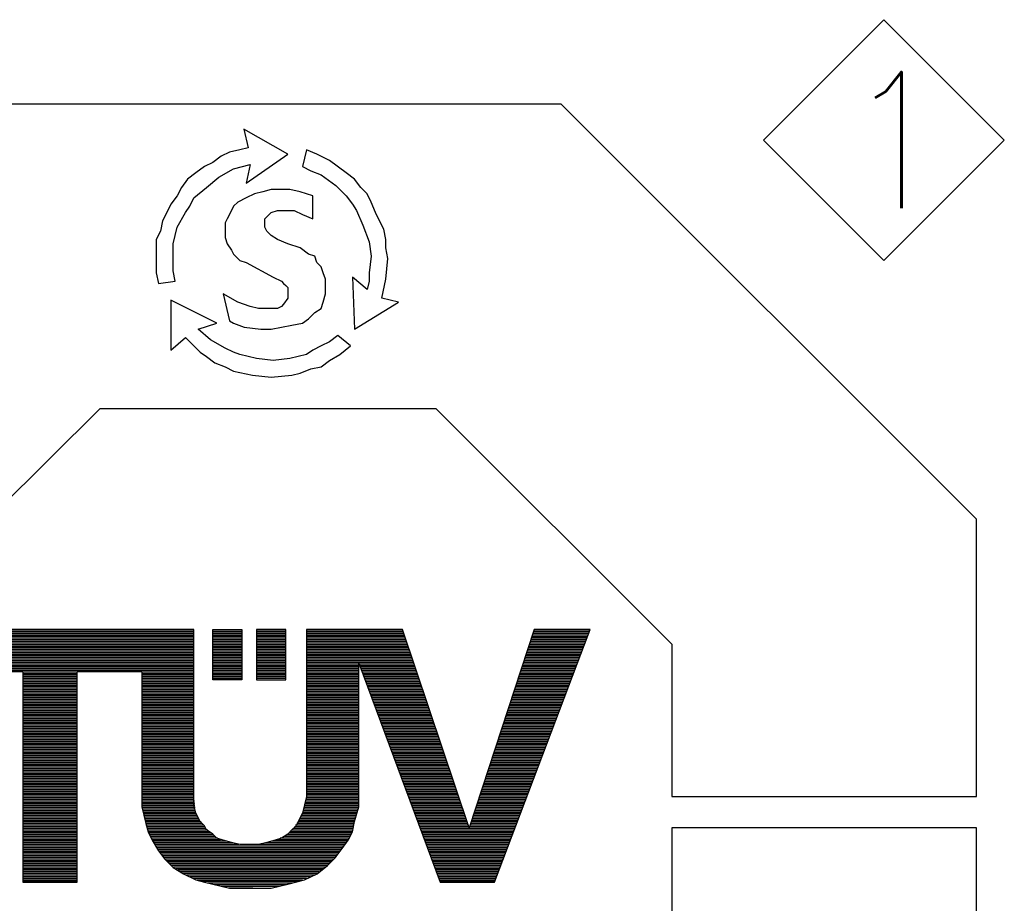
# Model space of a CAD drawing. Header units: millimetres. Extents: x 0 to 1735, y 0 to 1188.
# Tile 91 of 139: x 329 to 399, y 1044 to 1106. Entities that reach past the tile are written whole.
import ezdxf

# ---------------------------------------------------------------- set-up
doc = ezdxf.new("R2010")
doc.units = ezdxf.units.MM
doc.header["$LTSCALE"] = 0.727559
doc.layers.add('NoLayerName_001', color=7, linetype='Continuous')
doc.styles.get("Standard").update_dxf_attribs({"font": 'txt', "bigfont": 'extfont2'})

# ---------------------------------------------------------------- blocks, each defined once
blk = doc.blocks.new('ASM_0001')
at = {"color": 7, "linetype": 'Continuous', "lineweight": 13}
for p, q in [((-0.5, 0.5), (0, 1)), ((0.5, 0.5), (0, 1)), ((0, 0), (-0.5, 0.5)), ((0, 0), (0.5, 0.5))]:
    blk.add_line(p, q, dxfattribs=at)
at = {"color": 7, "linetype": 'Continuous', "lineweight": 13, "width": 0.9}
blk.add_text('1', height=0.5657, dxfattribs=at).set_placement((-0.1673, 0.2172))
blk = doc.blocks.new('*X91')
at = {"color": 7, "linetype": 'Continuous', "lineweight": 25}
for p, q in [((0, 0.852), (0.515, 0.852)), ((0, 0.824), (0.515, 0.824)), ((0, 0.795), (0.515, 0.795)), ((0, 0.767), (0.515, 0.767)), ((0, 0.739), (0.515, 0.739)), ((0, 0.71), (0.515, 0.71)), ((0, 0.682), (0.515, 0.682)), ((0, 0.653), (0.515, 0.653)), ((0, 0.625), (0.515, 0.625)), ((0, 0.597), (0.515, 0.597)), ((0, 0.568), (0.515, 0.568)), ((0, 0.54), (0.515, 0.54)), ((0, 0.511), (0.515, 0.511)), ((0, 0.483), (0.515, 0.483)), ((0, 0.455), (0.515, 0.455)), ((0, 0.426), (0.515, 0.426)), ((0, 0.398), (0.515, 0.398)), ((0, 0.369), (0.515, 0.369)), ((0, 0.341), (0.515, 0.341)), ((0, 0.313), (0.515, 0.313)), ((0, 0.284), (0.515, 0.284)), ((0, 0.256), (0.515, 0.256)), ((0, 0.227), (0.515, 0.227)), ((0, 0.199), (0.515, 0.199)), ((0, 0.17), (0.515, 0.17)), ((0, 0.142), (0.515, 0.142)), ((0, 0.114), (0.515, 0.114)), ((0, 0.085), (0.515, 0.085)), ((0, 0.057), (0.515, 0.057)), ((0, 0.028), (0.515, 0.028)), ((0, 0), (0.515, 0))]:
    blk.add_line(p, q, dxfattribs=at)
blk = doc.blocks.new('*X92')
at = {"color": 7, "linetype": 'Continuous', "lineweight": 25}
for p, q in [((0, 0.852), (0.515, 0.852)), ((0, 0.824), (0.515, 0.824)), ((0, 0.795), (0.515, 0.795)), ((0, 0.767), (0.515, 0.767)), ((0, 0.739), (0.515, 0.739)), ((0, 0.71), (0.515, 0.71)), ((0, 0.682), (0.515, 0.682)), ((0, 0.653), (0.515, 0.653)), ((0, 0.625), (0.515, 0.625)), ((0, 0.597), (0.515, 0.597)), ((0, 0.568), (0.515, 0.568)), ((0, 0.54), (0.515, 0.54)), ((0, 0.511), (0.515, 0.511)), ((0, 0.483), (0.515, 0.483)), ((0, 0.455), (0.515, 0.455)), ((0, 0.426), (0.515, 0.426)), ((0, 0.398), (0.515, 0.398)), ((0, 0.369), (0.515, 0.369)), ((0, 0.341), (0.515, 0.341)), ((0, 0.313), (0.515, 0.313)), ((0, 0.284), (0.515, 0.284)), ((0, 0.256), (0.515, 0.256)), ((0, 0.227), (0.515, 0.227)), ((0, 0.199), (0.515, 0.199)), ((0, 0.17), (0.515, 0.17)), ((0, 0.142), (0.515, 0.142)), ((0, 0.114), (0.515, 0.114)), ((0, 0.085), (0.515, 0.085)), ((0, 0.057), (0.515, 0.057)), ((0, 0.028), (0.515, 0.028)), ((0, 0), (0.515, 0))]:
    blk.add_line(p, q, dxfattribs=at)
blk = doc.blocks.new('*X93')
at = {"color": 7, "linetype": 'Continuous', "lineweight": 25}
for p, q in [((0, 0.114), (4.301, 0.114)), ((0, 0.085), (4.301, 0.085)), ((0, 0.057), (4.301, 0.057)), ((0, 0.028), (4.301, 0.028)), ((6.287, 0.114), (7.979, 0.114)), ((6.287, 0.085), (7.989, 0.085)), ((6.287, 0.057), (7.999, 0.057)), ((6.287, 0.028), (8.008, 0.028)), ((10.265, 0.028), (11.253, 0.028)), ((10.274, 0.057), (11.264, 0.057)), ((10.283, 0.085), (11.274, 0.085)), ((10.293, 0.114), (11.285, 0.114)), ((10.256, 0), (11.242, 0))]:
    blk.add_line(p, q, dxfattribs=at)
blk = doc.blocks.new('*X94')
at = {"color": 7, "linetype": 'Continuous', "lineweight": 25}
for p, q in [((0, 1.165), (4.301, 1.165)), ((0, 1.136), (4.301, 1.136)), ((0, 1.108), (4.301, 1.108)), ((0, 1.08), (4.301, 1.08)), ((0, 1.051), (4.301, 1.051)), ((6.287, 1.165), (8.018, 1.165)), ((6.287, 1.136), (8.027, 1.136)), ((6.287, 1.108), (8.037, 1.108)), ((6.287, 1.08), (8.046, 1.08)), ((6.287, 1.051), (8.056, 1.051)), ((10.219, 1.051), (11.199, 1.051)), ((10.228, 1.08), (11.21, 1.08)), ((10.237, 1.108), (11.22, 1.108)), ((10.246, 1.136), (11.231, 1.136)), ((0, 1.023), (4.301, 1.023)), ((0, 0.994), (4.301, 0.994)), ((0, 0.966), (4.301, 0.966)), ((0, 0.937), (4.301, 0.937)), ((0, 0.909), (4.301, 0.909)), ((0, 0.881), (4.301, 0.881)), ((6.287, 1.023), (8.066, 1.023)), ((6.287, 0.994), (8.075, 0.994)), ((6.287, 0.966), (8.085, 0.966)), ((6.287, 0.937), (8.094, 0.937)), ((6.287, 0.909), (8.104, 0.909)), ((6.287, 0.881), (8.113, 0.881)), ((10.163, 0.881), (11.134, 0.881)), ((10.172, 0.909), (11.145, 0.909)), ((10.181, 0.937), (11.156, 0.937)), ((10.191, 0.966), (11.166, 0.966)), ((10.2, 0.994), (11.177, 0.994)), ((10.209, 1.023), (11.188, 1.023)), ((0, 0.852), (4.301, 0.852)), ((0, 0.824), (4.301, 0.824)), ((0, 0.795), (4.301, 0.795)), ((0, 0.767), (4.301, 0.767)), ((0, 0.739), (4.301, 0.739)), ((0, 0.71), (4.301, 0.71)), ((6.287, 0.852), (8.123, 0.852)), ((6.287, 0.824), (8.132, 0.824)), ((6.287, 0.795), (8.142, 0.795)), ((6.287, 0.767), (8.152, 0.767)), ((6.287, 0.739), (8.161, 0.739)), ((6.287, 0.71), (8.171, 0.71)), ((10.107, 0.71), (11.069, 0.71)), ((10.117, 0.739), (11.08, 0.739)), ((10.126, 0.767), (11.091, 0.767)), ((10.135, 0.795), (11.102, 0.795)), ((10.144, 0.824), (11.112, 0.824)), ((10.154, 0.852), (11.123, 0.852)), ((0, 0.682), (4.301, 0.682)), ((0, 0.653), (4.301, 0.653)), ((0, 0.625), (4.301, 0.625)), ((0, 0.597), (4.301, 0.597)), ((0, 0.568), (4.301, 0.568)), ((1.287, 0.54), (2.243, 0.54)), ((3.382, 0.54), (4.301, 0.54)), ((6.287, 0.682), (7.206, 0.682)), ((6.287, 0.653), (7.206, 0.653)), ((6.287, 0.625), (7.206, 0.625)), ((6.287, 0.597), (7.206, 0.597)), ((6.287, 0.568), (7.206, 0.568)), ((6.287, 0.54), (7.206, 0.54)), ((7.211, 0.682), (8.18, 0.682)), ((7.221, 0.653), (8.19, 0.653)), ((7.232, 0.625), (8.199, 0.625)), ((7.242, 0.597), (8.209, 0.597)), ((7.253, 0.568), (8.219, 0.568)), ((7.263, 0.54), (8.228, 0.54)), ((10.052, 0.54), (11.004, 0.54)), ((10.061, 0.568), (11.015, 0.568)), ((10.07, 0.597), (11.026, 0.597)), ((10.079, 0.625), (11.037, 0.625)), ((10.089, 0.653), (11.048, 0.653)), ((10.098, 0.682), (11.058, 0.682)), ((1.287, 0.511), (2.243, 0.511)), ((1.287, 0.483), (2.243, 0.483)), ((1.287, 0.455), (2.243, 0.455)), ((1.287, 0.426), (2.243, 0.426)), ((1.287, 0.398), (2.243, 0.398)), ((1.287, 0.369), (2.243, 0.369)), ((3.382, 0.511), (4.301, 0.511)), ((3.382, 0.483), (4.301, 0.483)), ((3.382, 0.455), (4.301, 0.455)), ((3.382, 0.426), (4.301, 0.426)), ((3.382, 0.398), (4.301, 0.398)), ((3.382, 0.369), (4.301, 0.369)), ((6.287, 0.511), (7.206, 0.511)), ((6.287, 0.483), (7.206, 0.483)), ((6.287, 0.455), (7.206, 0.455)), ((6.287, 0.426), (7.206, 0.426)), ((6.287, 0.398), (7.206, 0.398)), ((6.287, 0.369), (7.206, 0.369)), ((7.274, 0.511), (8.238, 0.511)), ((7.284, 0.483), (8.247, 0.483)), ((7.295, 0.455), (8.257, 0.455)), ((7.306, 0.426), (8.266, 0.426)), ((7.316, 0.398), (8.276, 0.398)), ((7.327, 0.369), (8.286, 0.369)), ((9.996, 0.369), (10.94, 0.369)), ((10.005, 0.398), (10.95, 0.398)), ((10.015, 0.426), (10.961, 0.426)), ((10.024, 0.455), (10.972, 0.455)), ((10.033, 0.483), (10.983, 0.483)), ((10.042, 0.511), (10.994, 0.511)), ((1.287, 0.341), (2.243, 0.341)), ((1.287, 0.312), (2.243, 0.312)), ((1.287, 0.284), (2.243, 0.284)), ((1.287, 0.256), (2.243, 0.256)), ((1.287, 0.227), (2.243, 0.227)), ((1.287, 0.199), (2.243, 0.199)), ((3.382, 0.341), (4.301, 0.341)), ((3.382, 0.312), (4.301, 0.312)), ((3.382, 0.284), (4.301, 0.284)), ((3.382, 0.256), (4.301, 0.256)), ((3.382, 0.227), (4.301, 0.227)), ((3.382, 0.199), (4.301, 0.199)), ((6.287, 0.341), (7.206, 0.341)), ((6.287, 0.312), (7.206, 0.312)), ((6.287, 0.284), (7.206, 0.284)), ((6.287, 0.256), (7.206, 0.256)), ((6.287, 0.227), (7.206, 0.227)), ((6.287, 0.199), (7.206, 0.199)), ((7.337, 0.341), (8.295, 0.341)), ((7.348, 0.312), (8.305, 0.312)), ((7.358, 0.284), (8.314, 0.284)), ((7.369, 0.256), (8.324, 0.256)), ((7.379, 0.227), (8.333, 0.227)), ((7.39, 0.199), (8.343, 0.199)), ((9.94, 0.199), (10.875, 0.199)), ((9.95, 0.227), (10.886, 0.227)), ((9.959, 0.256), (10.896, 0.256)), ((9.968, 0.284), (10.907, 0.284)), ((9.978, 0.312), (10.918, 0.312)), ((9.987, 0.341), (10.929, 0.341)), ((1.287, 0.17), (2.243, 0.17)), ((1.287, 0.142), (2.243, 0.142)), ((1.287, 0.114), (2.243, 0.114)), ((1.287, 0.085), (2.243, 0.085)), ((1.287, 0.057), (2.243, 0.057)), ((1.287, 0.028), (2.243, 0.028)), ((3.382, 0.17), (4.301, 0.17)), ((3.382, 0.142), (4.301, 0.142)), ((3.382, 0.114), (4.301, 0.114)), ((3.382, 0.085), (4.301, 0.085)), ((3.382, 0.057), (4.301, 0.057)), ((3.382, 0.028), (4.301, 0.028)), ((6.287, 0.17), (7.206, 0.17)), ((6.287, 0.142), (7.206, 0.142)), ((6.287, 0.114), (7.206, 0.114)), ((6.287, 0.085), (7.206, 0.085)), ((6.287, 0.057), (7.206, 0.057)), ((6.287, 0.028), (7.206, 0.028)), ((7.401, 0.17), (8.353, 0.17)), ((7.411, 0.142), (8.362, 0.142)), ((7.422, 0.114), (8.372, 0.114)), ((7.432, 0.085), (8.381, 0.085)), ((7.443, 0.057), (8.391, 0.057)), ((7.453, 0.028), (8.4, 0.028)), ((9.885, 0.028), (10.81, 0.028)), ((9.894, 0.057), (10.821, 0.057)), ((9.903, 0.085), (10.832, 0.085)), ((9.913, 0.114), (10.842, 0.114)), ((9.922, 0.142), (10.853, 0.142)), ((9.931, 0.17), (10.864, 0.17)), ((6.287, 0), (7.206, 0)), ((7.464, 0), (8.41, 0)), ((9.876, 0), (10.799, 0))]:
    blk.add_line(p, q, dxfattribs=at)
blk = doc.blocks.new('*X95')
at = {"color": 7, "linetype": 'Continuous', "lineweight": 25}
for p, q in [((0, 0.966), (0.956, 0.966)), ((0, 0.937), (0.956, 0.937)), ((0, 0.909), (0.956, 0.909)), ((0, 0.881), (0.956, 0.881)), ((2.096, 0.966), (3.015, 0.966)), ((2.096, 0.937), (3.015, 0.937)), ((2.096, 0.909), (3.015, 0.909)), ((2.096, 0.881), (3.015, 0.881)), ((5, 0.937), (5.919, 0.937)), ((5, 0.909), (5.919, 0.909)), ((5, 0.881), (5.919, 0.881)), ((6.188, 0.937), (7.133, 0.937)), ((6.198, 0.909), (7.142, 0.909)), ((6.209, 0.881), (7.152, 0.881)), ((8.561, 0.881), (9.48, 0.881)), ((8.57, 0.909), (9.491, 0.909)), ((8.58, 0.937), (9.502, 0.937)), ((0, 0.852), (0.956, 0.852)), ((0, 0.824), (0.956, 0.824)), ((0, 0.795), (0.956, 0.795)), ((0, 0.767), (0.956, 0.767)), ((0, 0.739), (0.956, 0.739)), ((0, 0.71), (0.956, 0.71)), ((2.096, 0.852), (3.015, 0.852)), ((2.096, 0.824), (3.015, 0.824)), ((2.096, 0.795), (3.015, 0.795)), ((2.096, 0.767), (3.015, 0.767)), ((2.096, 0.739), (3.015, 0.739)), ((2.096, 0.71), (3.015, 0.71)), ((5, 0.852), (5.919, 0.852)), ((5, 0.824), (5.919, 0.824)), ((5, 0.795), (5.919, 0.795)), ((5, 0.767), (5.919, 0.767)), ((5, 0.739), (5.919, 0.739)), ((5, 0.71), (5.919, 0.71)), ((6.219, 0.852), (7.162, 0.852)), ((6.23, 0.824), (7.171, 0.824)), ((6.24, 0.795), (7.181, 0.795)), ((6.251, 0.767), (7.19, 0.767)), ((6.261, 0.739), (7.2, 0.739)), ((6.272, 0.71), (7.209, 0.71)), ((8.505, 0.71), (9.415, 0.71)), ((8.515, 0.739), (9.426, 0.739)), ((8.524, 0.767), (9.437, 0.767)), ((8.533, 0.795), (9.448, 0.795)), ((8.542, 0.824), (9.458, 0.824)), ((8.552, 0.852), (9.469, 0.852)), ((0, 0.682), (0.956, 0.682)), ((0, 0.653), (0.956, 0.653)), ((0, 0.625), (0.956, 0.625)), ((0, 0.597), (0.956, 0.597)), ((0, 0.568), (0.956, 0.568)), ((0, 0.54), (0.956, 0.54)), ((2.096, 0.682), (3.015, 0.682)), ((2.096, 0.653), (3.015, 0.653)), ((2.096, 0.625), (3.015, 0.625)), ((2.096, 0.597), (3.015, 0.597)), ((2.096, 0.568), (3.015, 0.568)), ((2.096, 0.54), (3.015, 0.54)), ((5, 0.682), (5.919, 0.682)), ((5, 0.653), (5.919, 0.653)), ((5, 0.625), (5.919, 0.625)), ((5, 0.597), (5.919, 0.597)), ((5, 0.568), (5.919, 0.568)), ((5, 0.54), (5.919, 0.54)), ((6.283, 0.682), (7.219, 0.682)), ((6.293, 0.653), (7.229, 0.653)), ((6.304, 0.625), (7.238, 0.625)), ((6.314, 0.597), (7.248, 0.597)), ((6.325, 0.568), (7.257, 0.568)), ((6.335, 0.54), (7.267, 0.54)), ((8.45, 0.54), (9.35, 0.54)), ((8.459, 0.568), (9.361, 0.568)), ((8.468, 0.597), (9.372, 0.597)), ((8.478, 0.625), (9.383, 0.625)), ((8.487, 0.653), (9.394, 0.653)), ((8.496, 0.682), (9.404, 0.682)), ((0, 0.511), (0.956, 0.511)), ((0, 0.483), (0.956, 0.483)), ((0, 0.455), (0.956, 0.455)), ((0, 0.426), (0.956, 0.426)), ((0, 0.398), (0.956, 0.398)), ((0, 0.369), (0.956, 0.369)), ((2.096, 0.511), (3.015, 0.511)), ((2.096, 0.483), (3.015, 0.483)), ((2.096, 0.455), (3.015, 0.455)), ((2.096, 0.426), (3.015, 0.426)), ((2.096, 0.398), (3.015, 0.398)), ((2.096, 0.369), (3.015, 0.369)), ((5, 0.511), (5.919, 0.511)), ((5, 0.483), (5.919, 0.483)), ((5, 0.455), (5.919, 0.455)), ((5, 0.426), (5.919, 0.426)), ((5, 0.398), (5.919, 0.398)), ((5, 0.369), (5.919, 0.369)), ((6.346, 0.511), (7.276, 0.511)), ((6.356, 0.483), (7.286, 0.483)), ((6.367, 0.455), (7.295, 0.455)), ((6.378, 0.426), (7.305, 0.426)), ((6.388, 0.398), (7.315, 0.398)), ((6.399, 0.369), (7.324, 0.369)), ((8.394, 0.369), (9.286, 0.369)), ((8.403, 0.398), (9.296, 0.398)), ((8.413, 0.426), (9.307, 0.426)), ((8.422, 0.455), (9.318, 0.455)), ((8.431, 0.483), (9.329, 0.483)), ((8.44, 0.511), (9.34, 0.511)), ((0, 0.341), (0.956, 0.341)), ((0, 0.312), (0.956, 0.312)), ((0, 0.284), (0.956, 0.284)), ((0, 0.256), (0.956, 0.256)), ((0, 0.227), (0.956, 0.227)), ((0, 0.199), (0.956, 0.199)), ((2.096, 0.341), (3.015, 0.341)), ((2.096, 0.312), (3.015, 0.312)), ((2.096, 0.284), (3.015, 0.284)), ((2.096, 0.256), (3.015, 0.256)), ((2.096, 0.227), (3.015, 0.227)), ((2.096, 0.199), (3.015, 0.199)), ((5, 0.341), (5.919, 0.341)), ((5, 0.312), (5.919, 0.312)), ((5, 0.284), (5.919, 0.284)), ((5, 0.256), (5.919, 0.256)), ((5, 0.227), (5.919, 0.227)), ((5, 0.199), (5.919, 0.199)), ((6.409, 0.341), (7.334, 0.341)), ((6.42, 0.312), (7.343, 0.312)), ((6.43, 0.284), (7.353, 0.284)), ((6.441, 0.256), (7.362, 0.256)), ((6.451, 0.227), (7.372, 0.227)), ((6.462, 0.199), (7.382, 0.199)), ((8.338, 0.199), (9.221, 0.199)), ((8.348, 0.227), (9.232, 0.227)), ((8.357, 0.256), (9.242, 0.256)), ((8.366, 0.284), (9.253, 0.284)), ((8.376, 0.312), (9.264, 0.312)), ((8.385, 0.341), (9.275, 0.341)), ((0, 0.17), (0.956, 0.17)), ((0, 0.142), (0.956, 0.142)), ((0, 0.114), (0.956, 0.114)), ((0, 0.085), (0.956, 0.085)), ((0, 0.057), (0.956, 0.057)), ((0, 0.028), (0.956, 0.028)), ((2.096, 0.17), (3.015, 0.17)), ((2.096, 0.142), (3.015, 0.142)), ((2.096, 0.114), (3.015, 0.114)), ((2.096, 0.085), (3.015, 0.085)), ((2.096, 0.057), (3.015, 0.057)), ((2.096, 0.028), (3.015, 0.028)), ((5, 0.17), (5.919, 0.17)), ((5, 0.142), (5.919, 0.142)), ((5, 0.114), (5.919, 0.114)), ((5, 0.085), (5.919, 0.085)), ((5, 0.057), (5.919, 0.057)), ((5, 0.028), (5.919, 0.028)), ((6.473, 0.17), (7.391, 0.17)), ((6.483, 0.142), (7.401, 0.142)), ((6.494, 0.114), (7.41, 0.114)), ((6.504, 0.085), (7.42, 0.085)), ((6.515, 0.057), (7.429, 0.057)), ((6.525, 0.028), (7.439, 0.028)), ((8.283, 0.028), (9.156, 0.028)), ((8.292, 0.057), (9.167, 0.057)), ((8.301, 0.085), (9.178, 0.085)), ((8.311, 0.114), (9.188, 0.114)), ((8.32, 0.142), (9.199, 0.142)), ((8.329, 0.17), (9.21, 0.17)), ((8.274, 0), (9.145, 0))]:
    blk.add_line(p, q, dxfattribs=at)
blk = doc.blocks.new('*X96')
at = {"color": 7, "linetype": 'Continuous', "lineweight": 25}
for p, q in [((0, 0.937), (0.956, 0.937)), ((0, 0.909), (0.956, 0.909)), ((0, 0.881), (0.956, 0.881)), ((2.096, 0.937), (3.015, 0.937)), ((2.096, 0.909), (3.015, 0.909)), ((2.096, 0.881), (3.015, 0.881)), ((5, 0.937), (5.919, 0.937)), ((5, 0.909), (5.919, 0.909)), ((5, 0.881), (5.919, 0.881)), ((6.536, 0.937), (7.449, 0.937)), ((6.546, 0.909), (7.458, 0.909)), ((6.557, 0.881), (7.468, 0.881)), ((8.255, 0.881), (9.124, 0.881)), ((8.264, 0.909), (9.134, 0.909)), ((0, 0.852), (0.956, 0.852)), ((0, 0.824), (0.956, 0.824)), ((0, 0.795), (0.956, 0.795)), ((0, 0.767), (0.956, 0.767)), ((0, 0.739), (0.956, 0.739)), ((0, 0.71), (0.956, 0.71)), ((2.096, 0.852), (3.015, 0.852)), ((2.096, 0.824), (3.015, 0.824)), ((2.096, 0.795), (3.015, 0.795)), ((2.096, 0.767), (3.015, 0.767)), ((2.096, 0.739), (3.015, 0.739)), ((2.096, 0.71), (3.015, 0.71)), ((5, 0.852), (5.919, 0.852)), ((5, 0.824), (5.919, 0.824)), ((5, 0.795), (5.919, 0.795)), ((5, 0.767), (5.919, 0.767)), ((5, 0.739), (5.919, 0.739)), ((5, 0.71), (5.919, 0.71)), ((6.567, 0.852), (7.477, 0.852)), ((6.578, 0.824), (7.487, 0.824)), ((6.589, 0.795), (7.496, 0.795)), ((6.599, 0.767), (7.506, 0.767)), ((6.61, 0.739), (7.516, 0.739)), ((6.62, 0.71), (7.525, 0.71)), ((8.199, 0.71), (9.059, 0.71)), ((8.209, 0.739), (9.07, 0.739)), ((8.218, 0.767), (9.08, 0.767)), ((8.227, 0.795), (9.091, 0.795)), ((8.237, 0.824), (9.102, 0.824)), ((8.246, 0.852), (9.113, 0.852)), ((0, 0.682), (0.956, 0.682)), ((0, 0.653), (0.956, 0.653)), ((0, 0.625), (0.956, 0.625)), ((0, 0.597), (0.956, 0.597)), ((0, 0.568), (0.956, 0.568)), ((0, 0.54), (0.956, 0.54)), ((2.096, 0.682), (3.015, 0.682)), ((2.096, 0.653), (3.015, 0.653)), ((2.096, 0.625), (3.015, 0.625)), ((2.096, 0.597), (3.015, 0.597)), ((2.096, 0.568), (3.015, 0.568)), ((2.096, 0.54), (3.015, 0.54)), ((5, 0.682), (5.919, 0.682)), ((5, 0.653), (5.919, 0.653)), ((5, 0.625), (5.919, 0.625)), ((5, 0.597), (5.919, 0.597)), ((5, 0.568), (5.919, 0.568)), ((5, 0.54), (5.919, 0.54)), ((6.631, 0.682), (7.535, 0.682)), ((6.641, 0.653), (7.544, 0.653)), ((6.652, 0.625), (7.554, 0.625)), ((6.662, 0.597), (7.563, 0.597)), ((6.673, 0.568), (7.573, 0.568)), ((6.684, 0.54), (7.583, 0.54)), ((8.144, 0.54), (8.994, 0.54)), ((8.153, 0.568), (9.005, 0.568)), ((8.162, 0.597), (9.016, 0.597)), ((8.172, 0.625), (9.026, 0.625)), ((8.181, 0.653), (9.037, 0.653)), ((8.19, 0.682), (9.048, 0.682)), ((0, 0.511), (0.956, 0.511)), ((0, 0.483), (0.956, 0.483)), ((0, 0.455), (0.956, 0.455)), ((0, 0.426), (0.956, 0.426)), ((0, 0.398), (0.956, 0.398)), ((0, 0.369), (0.956, 0.369)), ((2.096, 0.511), (3.015, 0.511)), ((2.096, 0.483), (3.015, 0.483)), ((2.096, 0.455), (3.015, 0.455)), ((2.096, 0.426), (3.015, 0.426)), ((2.096, 0.398), (3.015, 0.398)), ((2.096, 0.369), (3.015, 0.369)), ((5, 0.511), (5.919, 0.511)), ((5, 0.483), (5.919, 0.483)), ((5, 0.455), (5.919, 0.455)), ((5, 0.426), (5.919, 0.426)), ((5, 0.398), (5.919, 0.398)), ((5, 0.369), (5.919, 0.369)), ((6.694, 0.511), (7.592, 0.511)), ((6.705, 0.483), (7.602, 0.483)), ((6.715, 0.455), (7.611, 0.455)), ((6.726, 0.426), (7.621, 0.426)), ((6.736, 0.398), (7.63, 0.398)), ((6.747, 0.369), (7.64, 0.369)), ((8.088, 0.369), (8.929, 0.369)), ((8.097, 0.398), (8.94, 0.398)), ((8.107, 0.426), (8.951, 0.426)), ((8.116, 0.455), (8.962, 0.455)), ((8.125, 0.483), (8.972, 0.483)), ((8.135, 0.511), (8.983, 0.511)), ((0, 0.341), (0.956, 0.341)), ((0, 0.312), (0.956, 0.312)), ((0, 0.284), (0.956, 0.284)), ((0, 0.256), (0.956, 0.256)), ((0, 0.227), (0.956, 0.227)), ((0, 0.199), (0.956, 0.199)), ((2.096, 0.341), (3.015, 0.341)), ((2.096, 0.312), (3.015, 0.312)), ((2.096, 0.284), (3.015, 0.284)), ((2.096, 0.256), (3.015, 0.256)), ((2.096, 0.227), (3.017, 0.227)), ((2.096, 0.199), (3.02, 0.199)), ((4.988, 0.199), (5.919, 0.199)), ((4.996, 0.227), (5.919, 0.227)), ((5, 0.341), (5.919, 0.341)), ((5, 0.312), (5.919, 0.312)), ((5, 0.284), (5.919, 0.284)), ((5, 0.256), (5.919, 0.256)), ((6.757, 0.341), (7.65, 0.341)), ((6.768, 0.312), (7.659, 0.312)), ((6.779, 0.284), (7.669, 0.284)), ((6.789, 0.256), (7.678, 0.256)), ((6.8, 0.227), (7.688, 0.227)), ((6.81, 0.199), (7.697, 0.199)), ((8.033, 0.199), (8.864, 0.199)), ((8.042, 0.227), (8.875, 0.227)), ((8.051, 0.256), (8.886, 0.256)), ((8.06, 0.284), (8.897, 0.284)), ((8.07, 0.312), (8.908, 0.312)), ((8.079, 0.341), (8.918, 0.341)), ((0, 0.17), (0.956, 0.17)), ((0, 0.142), (0.956, 0.142)), ((0, 0.114), (0.956, 0.114)), ((0, 0.085), (0.956, 0.085)), ((0, 0.057), (0.956, 0.057)), ((0, 0.028), (0.956, 0.028)), ((2.096, 0.17), (3.023, 0.17)), ((2.096, 0.142), (3.026, 0.142)), ((2.096, 0.114), (3.029, 0.114)), ((2.096, 0.085), (3.033, 0.085)), ((2.097, 0.057), (3.036, 0.057)), ((2.104, 0.028), (3.039, 0.028)), ((4.946, 0.028), (5.91, 0.028)), ((4.953, 0.057), (5.918, 0.057)), ((4.96, 0.085), (5.919, 0.085)), ((4.967, 0.114), (5.919, 0.114)), ((4.974, 0.142), (5.919, 0.142)), ((4.981, 0.17), (5.919, 0.17)), ((6.821, 0.17), (7.707, 0.17)), ((6.831, 0.142), (7.717, 0.142)), ((6.842, 0.114), (7.726, 0.114)), ((6.852, 0.085), (7.736, 0.085)), ((6.863, 0.057), (7.745, 0.057)), ((6.873, 0.028), (7.755, 0.028)), ((7.977, 0.028), (8.8, 0.028)), ((7.986, 0.057), (8.81, 0.057)), ((7.995, 0.085), (8.821, 0.085)), ((8.005, 0.114), (8.832, 0.114)), ((8.014, 0.142), (8.843, 0.142)), ((8.023, 0.17), (8.854, 0.17)), ((2.111, 0), (3.042, 0)), ((4.936, 0), (5.902, 0)), ((6.884, 0), (7.764, 0)), ((7.968, 0), (8.789, 0))]:
    blk.add_line(p, q, dxfattribs=at)
blk = doc.blocks.new('*X97')
at = {"color": 7, "linetype": 'Continuous', "lineweight": 25}
for p, q in [((0, 1.364), (0.956, 1.364)), ((0, 1.335), (0.956, 1.335)), ((0, 1.307), (0.956, 1.307)), ((0, 1.278), (0.956, 1.278)), ((0, 1.25), (0.956, 1.25)), ((0, 1.222), (0.956, 1.222)), ((2.118, 1.335), (3.048, 1.335)), ((2.125, 1.307), (3.06, 1.307)), ((2.132, 1.278), (3.073, 1.278)), ((2.139, 1.25), (3.085, 1.25)), ((2.146, 1.222), (3.099, 1.222)), ((4.879, 1.222), (5.861, 1.222)), ((4.891, 1.25), (5.869, 1.25)), ((4.902, 1.278), (5.877, 1.278)), ((4.913, 1.307), (5.885, 1.307)), ((4.925, 1.335), (5.894, 1.335)), ((6.895, 1.335), (7.774, 1.335)), ((6.905, 1.307), (7.784, 1.307)), ((6.916, 1.278), (7.793, 1.278)), ((6.926, 1.25), (7.803, 1.25)), ((6.937, 1.222), (7.812, 1.222)), ((7.921, 1.222), (8.735, 1.222)), ((7.931, 1.25), (8.746, 1.25)), ((7.94, 1.278), (8.756, 1.278)), ((7.949, 1.307), (8.767, 1.307)), ((7.958, 1.335), (8.778, 1.335)), ((0, 1.193), (0.956, 1.193)), ((0, 1.165), (0.956, 1.165)), ((0, 1.136), (0.956, 1.136)), ((0, 1.108), (0.956, 1.108)), ((0, 1.08), (0.956, 1.08)), ((0, 1.051), (0.956, 1.051)), ((2.153, 1.193), (3.119, 1.193)), ((2.161, 1.165), (3.14, 1.165)), ((2.168, 1.136), (3.16, 1.136)), ((2.175, 1.108), (3.181, 1.108)), ((2.182, 1.08), (3.201, 1.08)), ((2.189, 1.051), (3.225, 1.051)), ((4.768, 1.051), (5.823, 1.051)), ((4.787, 1.08), (5.829, 1.08)), ((4.806, 1.108), (5.835, 1.108)), ((4.825, 1.136), (5.84, 1.136)), ((4.844, 1.165), (5.846, 1.165)), ((4.862, 1.193), (5.853, 1.193)), ((6.947, 1.193), (7.822, 1.193)), ((6.958, 1.165), (7.831, 1.165)), ((6.968, 1.136), (7.841, 1.136)), ((6.979, 1.108), (7.851, 1.108)), ((6.99, 1.08), (7.86, 1.08)), ((7, 1.051), (8.67, 1.051)), ((7.875, 1.08), (8.681, 1.08)), ((7.884, 1.108), (8.692, 1.108)), ((7.894, 1.136), (8.702, 1.136)), ((7.903, 1.165), (8.713, 1.165)), ((7.912, 1.193), (8.724, 1.193)), ((0, 1.023), (0.956, 1.023)), ((0, 0.994), (0.956, 0.994)), ((0, 0.966), (0.956, 0.966)), ((0, 0.938), (0.956, 0.938)), ((0, 0.909), (0.956, 0.909)), ((0, 0.881), (0.956, 0.881)), ((2.197, 1.023), (3.257, 1.023)), ((2.21, 0.994), (3.289, 0.994)), ((2.223, 0.966), (3.321, 0.966)), ((2.236, 0.938), (3.352, 0.938)), ((2.249, 0.909), (3.387, 0.909)), ((2.262, 0.881), (3.43, 0.881)), ((4.535, 0.881), (5.747, 0.881)), ((4.608, 0.909), (5.761, 0.909)), ((4.646, 0.938), (5.775, 0.938)), ((4.679, 0.966), (5.788, 0.966)), ((4.711, 0.994), (5.802, 0.994)), ((4.743, 1.023), (5.816, 1.023)), ((7.011, 1.023), (8.659, 1.023)), ((7.021, 0.994), (8.648, 0.994)), ((7.032, 0.966), (8.638, 0.966)), ((7.042, 0.938), (8.627, 0.938)), ((7.053, 0.909), (8.616, 0.909)), ((7.063, 0.881), (8.605, 0.881)), ((0, 0.852), (0.956, 0.852)), ((0, 0.824), (0.956, 0.824)), ((0, 0.795), (0.956, 0.795)), ((0, 0.767), (0.956, 0.767)), ((0, 0.739), (0.956, 0.739)), ((0, 0.71), (0.956, 0.71)), ((2.275, 0.852), (3.485, 0.852)), ((2.288, 0.824), (3.582, 0.824)), ((2.305, 0.795), (3.694, 0.795)), ((2.323, 0.767), (3.807, 0.767)), ((2.341, 0.739), (5.662, 0.739)), ((2.359, 0.71), (5.641, 0.71)), ((4.114, 0.767), (5.683, 0.767)), ((4.284, 0.795), (5.705, 0.795)), ((4.39, 0.824), (5.72, 0.824)), ((4.463, 0.852), (5.734, 0.852)), ((7.074, 0.852), (8.594, 0.852)), ((7.085, 0.824), (8.584, 0.824)), ((7.095, 0.795), (8.573, 0.795)), ((7.106, 0.767), (8.562, 0.767)), ((7.116, 0.739), (8.551, 0.739)), ((7.127, 0.71), (8.54, 0.71)), ((0, 0.682), (0.956, 0.682)), ((0, 0.653), (0.956, 0.653)), ((0, 0.625), (0.956, 0.625)), ((0, 0.597), (0.956, 0.597)), ((0, 0.568), (0.956, 0.568)), ((0, 0.54), (0.956, 0.54)), ((2.377, 0.682), (5.619, 0.682)), ((2.396, 0.653), (5.598, 0.653)), ((2.414, 0.625), (5.577, 0.625)), ((2.432, 0.597), (5.555, 0.597)), ((2.457, 0.568), (5.531, 0.568)), ((2.481, 0.54), (5.503, 0.54)), ((7.137, 0.682), (8.53, 0.682)), ((7.148, 0.653), (8.519, 0.653)), ((7.158, 0.625), (8.508, 0.625)), ((7.169, 0.597), (8.497, 0.597)), ((7.179, 0.568), (8.486, 0.568)), ((7.19, 0.54), (8.476, 0.54)), ((0, 0.511), (0.956, 0.511)), ((0, 0.483), (0.956, 0.483)), ((0, 0.455), (0.956, 0.455)), ((0, 0.426), (0.956, 0.426)), ((0, 0.398), (0.956, 0.398)), ((0, 0.369), (0.956, 0.369)), ((2.506, 0.511), (5.476, 0.511)), ((2.531, 0.483), (5.449, 0.483)), ((2.556, 0.455), (5.421, 0.455)), ((2.581, 0.426), (5.394, 0.426)), ((2.615, 0.398), (5.366, 0.398)), ((2.656, 0.369), (5.335, 0.369)), ((7.201, 0.511), (8.465, 0.511)), ((7.211, 0.483), (8.454, 0.483)), ((7.222, 0.455), (8.443, 0.455)), ((7.232, 0.426), (8.432, 0.426)), ((7.243, 0.398), (8.422, 0.398)), ((7.253, 0.369), (8.411, 0.369)), ((0, 0.341), (0.956, 0.341)), ((0, 0.313), (0.956, 0.313)), ((0, 0.284), (0.956, 0.284)), ((0, 0.256), (0.956, 0.256)), ((0, 0.227), (0.956, 0.227)), ((0, 0.199), (0.956, 0.199)), ((2.696, 0.341), (5.298, 0.341)), ((2.736, 0.313), (5.261, 0.313)), ((2.776, 0.284), (5.224, 0.284)), ((2.822, 0.256), (5.188, 0.256)), ((2.882, 0.227), (5.137, 0.227)), ((2.943, 0.199), (5.068, 0.199)), ((7.264, 0.341), (8.4, 0.341)), ((7.274, 0.313), (8.389, 0.313)), ((7.285, 0.284), (8.378, 0.284)), ((7.296, 0.256), (8.368, 0.256)), ((7.306, 0.227), (8.357, 0.227)), ((7.317, 0.199), (8.346, 0.199)), ((0, 0.17), (0.956, 0.17)), ((0, 0.142), (0.956, 0.142)), ((0, 0.114), (0.956, 0.114)), ((3.003, 0.17), (4.999, 0.17)), ((3.064, 0.142), (4.93, 0.142)), ((3.149, 0.114), (4.862, 0.114)), ((3.262, 0.085), (4.752, 0.085)), ((3.376, 0.057), (4.639, 0.057)), ((3.499, 0.028), (4.525, 0.028)), ((3.632, 0), (4.053, 0)), ((7.327, 0.17), (8.335, 0.17)), ((7.338, 0.142), (8.324, 0.142)), ((7.348, 0.114), (8.314, 0.114))]:
    blk.add_line(p, q, dxfattribs=at)
blk = doc.blocks.new('ETC_0049')
at = {"color": 7, "linetype": 'Continuous', "lineweight": 25}
for p, q in [((1.103, 0.404), (1.14, 0.368)), ((1.14, 0.368), (1.14, 0.294)), ((0.257, 0.11), (0, 0.257)), ((1.14, 0.184), (1.066, 0.074)), ((1.14, 0.294), (1.14, 0.184)), ((0.478, 0.037), (0.257, 0.11)), ((0.625, 0), (0.478, 0.037)), ((1.029, 0.037), (0.956, 0)), ((1.066, 0.074), (1.029, 0.037)), ((0.772, 0), (0.625, 0)), ((0.882, 0), (0.772, 0)), ((0.956, 0), (0.882, 0))]:
    blk.add_line(p, q, dxfattribs=at)
blk = doc.blocks.new('ETC_0050')
at = {"color": 7, "linetype": 'Continuous', "lineweight": 25}
for p, q in [((0.846, 2.463), (0.699, 2.426)), ((0.956, 2.463), (0.846, 2.463)), ((1.176, 2.463), (0.956, 2.463)), ((1.36, 2.426), (1.176, 2.463)), ((0.404, 2.316), (0.257, 2.243)), ((0.551, 2.39), (0.404, 2.316)), ((0.699, 2.426), (0.551, 2.39)), ((1.581, 2.353), (1.36, 2.426)), ((1.581, 1.949), (1.581, 2.353)), ((0.147, 2.096), (0.074, 1.949)), ((0.184, 2.169), (0.147, 2.096)), ((0.257, 2.243), (0.184, 2.169)), ((0.846, 2.059), (0.956, 2.096)), ((0.956, 2.096), (1.066, 2.096)), ((1.066, 2.096), (1.25, 2.096)), ((1.25, 2.096), (1.397, 2.022)), ((0.074, 1.949), (0.037, 1.875)), ((0.735, 1.949), (0.772, 1.985)), ((0.735, 1.875), (0.735, 1.949)), ((0.772, 1.985), (0.846, 2.059)), ((1.397, 2.022), (1.581, 1.949)), ((0.037, 1.875), (0.037, 1.801)), ((0.037, 1.801), (0.037, 1.618)), ((0.735, 1.801), (0.735, 1.875)), ((0.772, 1.728), (0.735, 1.801)), ((0.037, 1.618), (0.074, 1.507)), ((0.846, 1.654), (0.772, 1.728)), ((0.956, 1.581), (0.846, 1.654)), ((1.14, 1.507), (0.956, 1.581)), ((0.074, 1.507), (0.147, 1.397)), ((0.147, 1.397), (0.184, 1.324)), ((1.36, 1.434), (1.14, 1.507)), ((1.507, 1.324), (1.36, 1.434)), ((0.184, 1.324), (0.257, 1.25)), ((0.257, 1.25), (0.294, 1.213)), ((1.618, 1.287), (1.507, 1.324)), ((1.654, 1.176), (1.618, 1.287)), ((0.294, 1.213), (0.404, 1.176)), ((0.404, 1.176), (0.882, 0.919)), ((1.728, 1.103), (1.654, 1.176)), ((1.765, 0.993), (1.728, 1.103)), ((0.882, 0.919), (1.029, 0.846)), ((1.801, 0.882), (1.765, 0.993)), ((1.801, 0.735), (1.801, 0.882)), ((1.029, 0.846), (1.066, 0.809)), ((1.066, 0.809), (1.103, 0.772)), ((1.801, 0.625), (1.801, 0.735)), ((0, 0.625), (0.11, 0.147)), ((1.765, 0.478), (1.801, 0.625)), ((1.618, 0.294), (1.728, 0.368)), ((1.728, 0.368), (1.765, 0.478)), ((1.397, 0.11), (1.507, 0.184)), ((1.507, 0.184), (1.618, 0.294)), ((0.11, 0.147), (0.184, 0.11)), ((0.184, 0.11), (0.368, 0.037)), ((0.368, 0.037), (0.662, 0)), ((0.846, 0), (1.029, 0.037)), ((1.029, 0.037), (1.213, 0.074)), ((1.213, 0.074), (1.397, 0.11)), ((0.662, 0), (0.846, 0))]:
    blk.add_line(p, q, dxfattribs=at)
blk = doc.blocks.new('ETC_0051')
at = {"color": 7, "linetype": 'Continuous', "lineweight": 25}
for p, q in [((2.316, 2.279), (1.544, 2.721)), ((1.544, 2.721), (1.618, 2.39)), ((1.287, 2.316), (1.14, 2.243)), ((1.471, 2.353), (1.287, 2.316)), ((1.618, 2.39), (1.471, 2.353)), ((1.581, 1.765), (2.316, 2.279)), ((0.993, 2.132), (0.846, 2.059)), ((1.14, 2.243), (0.993, 2.132)), ((1.36, 2.022), (1.654, 2.096)), ((1.654, 2.096), (1.581, 1.765)), ((0.699, 1.949), (0.551, 1.838)), ((0.846, 2.059), (0.699, 1.949)), ((1.103, 1.875), (1.36, 2.022)), ((0.551, 1.838), (0.441, 1.691)), ((0.882, 1.691), (1.103, 1.875)), ((0.441, 1.691), (0.368, 1.544)), ((0.662, 1.507), (0.882, 1.691)), ((0.257, 1.397), (0.184, 1.25)), ((0.368, 1.544), (0.257, 1.397)), ((0.588, 1.36), (0.662, 1.507)), ((0.184, 1.25), (0.11, 1.103)), ((0.368, 0.993), (0.515, 1.25)), ((0.515, 1.25), (0.588, 1.36)), ((0.11, 1.103), (0.074, 0.919)), ((0.074, 0.919), (0, 0.772)), ((0.294, 0.699), (0.368, 0.993)), ((0, 0.772), (0, 0.404)), ((0.294, 0.404), (0.294, 0.699)), ((0, 0.404), (0, 0.184)), ((0.294, 0.221), (0.294, 0.404)), ((0, 0.184), (0.037, 0)), ((0.331, 0.037), (0.294, 0.221)), ((0.037, 0), (0.331, 0.037))]:
    blk.add_line(p, q, dxfattribs=at)
blk = doc.blocks.new('ETC_0052')
at = {"color": 7, "linetype": 'Continuous', "lineweight": 25}
for p, q in [((0.074, 3.162), (0, 2.868)), ((0.257, 3.088), (0.074, 3.162)), ((0.478, 2.978), (0.257, 3.088)), ((0.772, 2.757), (0.478, 2.978)), ((0, 2.868), (0.147, 2.794)), ((0.147, 2.794), (0.331, 2.721)), ((0.331, 2.721), (0.588, 2.537)), ((0.919, 2.647), (0.772, 2.757)), ((1.029, 2.5), (0.919, 2.647)), ((0.588, 2.537), (0.772, 2.353)), ((1.14, 2.39), (1.029, 2.5)), ((0.772, 2.353), (0.882, 2.206)), ((1.213, 2.243), (1.14, 2.39)), ((0.882, 2.206), (0.956, 2.096)), ((0.956, 2.096), (1.066, 1.838)), ((1.287, 2.059), (1.213, 2.243)), ((1.36, 1.912), (1.287, 2.059)), ((1.434, 1.765), (1.36, 1.912)), ((1.066, 1.838), (1.176, 1.544)), ((1.471, 1.581), (1.434, 1.765)), ((1.471, 1.434), (1.471, 1.581)), ((1.176, 1.544), (1.213, 1.287)), ((1.507, 1.25), (1.471, 1.434)), ((1.213, 1.287), (1.176, 0.993)), ((1.471, 0.882), (1.507, 1.25)), ((1.14, 0.699), (0.882, 0.919)), ((0.882, 0.919), (0.919, 0)), ((1.176, 0.993), (1.176, 0.846)), ((1.397, 0.551), (1.471, 0.882)), ((1.176, 0.846), (1.14, 0.699)), ((1.691, 0.478), (1.397, 0.551)), ((0.919, 0), (1.691, 0.478))]:
    blk.add_line(p, q, dxfattribs=at)
blk = doc.blocks.new('ETC_0053')
at = {"color": 7, "linetype": 'Continuous', "lineweight": 25}
for p, q in [((0.809, 0.956), (0, 1.36)), ((0, 1.36), (0, 0.478)), ((0.478, 0.846), (0.809, 0.956)), ((0, 0.478), (0.257, 0.699)), ((0.257, 0.699), (0.368, 0.588)), ((0.699, 0.662), (0.478, 0.846)), ((2.941, 0.735), (2.794, 0.625)), ((3.162, 0.551), (2.941, 0.735)), ((0.368, 0.588), (0.515, 0.441)), ((0.956, 0.515), (0.699, 0.662)), ((2.647, 0.551), (2.5, 0.478)), ((2.794, 0.625), (2.647, 0.551)), ((2.978, 0.404), (3.162, 0.551)), ((0.515, 0.441), (0.625, 0.368)), ((0.625, 0.368), (0.772, 0.257)), ((1.103, 0.441), (0.956, 0.515)), ((1.213, 0.404), (1.103, 0.441)), ((1.507, 0.331), (1.213, 0.404)), ((2.243, 0.368), (2.096, 0.331)), ((2.39, 0.404), (2.243, 0.368)), ((2.5, 0.478), (2.39, 0.404)), ((2.794, 0.294), (2.978, 0.404)), ((0.772, 0.257), (0.956, 0.184)), ((0.956, 0.184), (1.103, 0.11)), ((1.801, 0.294), (1.507, 0.331)), ((2.096, 0.331), (1.801, 0.294)), ((2.463, 0.147), (2.647, 0.184)), ((2.647, 0.184), (2.794, 0.294)), ((1.103, 0.11), (1.434, 0.037)), ((1.434, 0.037), (1.765, 0)), ((1.765, 0), (2.132, 0.037)), ((2.132, 0.037), (2.279, 0.074)), ((2.279, 0.074), (2.463, 0.147))]:
    blk.add_line(p, q, dxfattribs=at)
blk = doc.blocks.new('ETC_0055')
at = {"color": 7, "linetype": 'Continuous', "lineweight": 25}
for p, q in [((2.794, 0), (4.485, 4.449)), ((4.485, 4.449), (3.493, 4.449)), ((0.404, 1.581), (0.404, 3.86)), ((0.404, 3.86), (1.838, 0)), ((0.404, 1.507), (0.404, 1.581)), ((0.404, 1.324), (0.404, 1.507)), ((0.331, 1.066), (0.404, 1.324)), ((0.294, 0.882), (0.331, 1.066)), ((0.221, 0.735), (0.294, 0.882)), ((0.11, 0.588), (0.221, 0.735)), ((0, 0.441), (0.11, 0.588)), ((1.838, 0), (2.794, 0))]:
    blk.add_line(p, q, dxfattribs=at)
blk = doc.blocks.new('ETC_0056')
at = {"color": 7, "linetype": 'Continuous', "lineweight": 25}
for p, q in [((4.301, 4.559), (0, 4.559)), ((0, 4.559), (0, 3.824)), ((4.301, 1.618), (4.301, 4.559)), ((7.978, 4.559), (6.287, 4.559)), ((6.287, 4.559), (6.287, 1.618)), ((9.154, 1.066), (7.978, 4.559)), ((10.294, 4.559), (9.154, 1.066)), ((0, 3.824), (1.287, 3.824)), ((1.287, 3.824), (1.287, 0.11)), ((2.243, 0.11), (2.243, 3.824)), ((2.243, 3.824), (3.382, 3.824)), ((3.382, 3.824), (3.382, 1.691)), ((3.382, 1.691), (3.382, 1.618)), ((3.382, 1.618), (3.382, 1.434)), ((4.301, 1.471), (4.301, 1.618)), ((6.287, 1.618), (6.25, 1.471)), ((3.382, 1.434), (3.456, 1.14)), ((4.338, 1.324), (4.301, 1.471)), ((6.25, 1.471), (6.213, 1.324)), ((4.412, 1.176), (4.338, 1.324)), ((6.213, 1.324), (6.14, 1.176)), ((3.456, 1.14), (3.493, 0.993)), ((4.485, 1.103), (4.412, 1.176)), ((4.522, 1.029), (4.485, 1.103)), ((6.103, 1.103), (6.029, 1.029)), ((6.14, 1.176), (6.103, 1.103)), ((3.493, 0.993), (3.566, 0.846)), ((4.632, 0.956), (4.522, 1.029)), ((4.706, 0.882), (4.632, 0.956)), ((4.816, 0.846), (4.706, 0.882)), ((5.846, 0.882), (5.735, 0.846)), ((5.956, 0.956), (5.846, 0.882)), ((6.029, 1.029), (5.956, 0.956)), ((3.566, 0.846), (3.676, 0.662)), ((4.963, 0.809), (4.816, 0.846)), ((5.11, 0.772), (4.963, 0.809)), ((5.294, 0.772), (5.11, 0.772)), ((5.441, 0.772), (5.294, 0.772)), ((5.588, 0.809), (5.441, 0.772)), ((5.735, 0.846), (5.588, 0.809)), ((3.676, 0.662), (3.787, 0.515)), ((6.654, 0.404), (6.801, 0.551)), ((3.787, 0.515), (3.934, 0.368)), ((3.934, 0.368), (4.118, 0.257)), ((6.471, 0.257), (6.654, 0.404)), ((4.118, 0.257), (4.338, 0.147)), ((6.25, 0.147), (6.471, 0.257)), ((1.287, 0.11), (2.243, 0.11)), ((4.338, 0.147), (4.485, 0.11)), ((4.485, 0.11), (4.632, 0.074)), ((4.632, 0.074), (4.779, 0.037)), ((4.779, 0.037), (4.926, 0)), ((4.926, 0), (5.257, 0)), ((5.257, 0), (5.294, 0)), ((5.294, 0), (5.662, 0)), ((5.662, 0), (5.809, 0.037)), ((5.809, 0.037), (5.956, 0.074)), ((5.956, 0.074), (6.25, 0.147))]:
    blk.add_line(p, q, dxfattribs=at)
blk = doc.blocks.new('ETC_0057')
at = {"color": 7, "linetype": 'Continuous', "lineweight": 25}
for p, q in [((0.515, 0.882), (0, 0.882)), ((0, 0.882), (0, 0)), ((0.515, 0), (0.515, 0.882)), ((0, 0), (0.515, 0))]:
    blk.add_line(p, q, dxfattribs=at)
blk = doc.blocks.new('ETC_0058')
at = {"color": 7, "linetype": 'Continuous', "lineweight": 25}
for p, q in [((0, 0), (0, 0.882)), ((0, 0.882), (0.515, 0.882)), ((0.515, 0.882), (0.515, 0)), ((0.515, 0), (0, 0))]:
    blk.add_line(p, q, dxfattribs=at)
blk = doc.blocks.new('ETC_0059')
at = {"color": 7, "linetype": 'Continuous', "lineweight": 25}
for p, q in [((19.632, 12.243), (19.632, 9.559)), ((25, 12.243), (19.632, 12.243)), ((25, 7.316), (25, 12.243))]:
    blk.add_line(p, q, dxfattribs=at)
blk = doc.blocks.new('ETC_0060')
at = {"color": 7, "linetype": 'Continuous', "lineweight": 25}
for p, q in [((17.684, 12.206), (7.316, 12.206)), ((25, 4.89), (17.684, 12.206)), ((5.368, 2.684), (9.559, 6.838)), ((9.559, 6.838), (15.478, 6.838)), ((15.478, 6.838), (19.632, 2.684)), ((25, 0), (25, 4.89)), ((19.632, 2.684), (19.632, 0)), ((19.632, 0), (25, 0))]:
    blk.add_line(p, q, dxfattribs=at)
blk = doc.blocks.new('JZB_0004')
for name, p in [('ETC_0060', (0, 12.794)), ('ETC_0051', (10.551, 21.838)), ('ETC_0052', (13.125, 21.029)), ('ETC_0050', (11.728, 21.029)), ('ETC_0049', (11.728, 21.397)), ('ETC_0053', (10.809, 20.184)), ('ETC_0056', (6.912, 11.176)), ('*X93', (6.912, 15.617)), ('*X94', (6.912, 14.453)), ('ETC_0058', (11.544, 14.853)), ('*X92', (11.544, 14.879)), ('ETC_0057', (12.316, 14.853)), ('*X91', (12.316, 14.879)), ('ETC_0055', (13.713, 11.287)), ('*X95', (8.199, 13.487)), ('*X96', (8.199, 12.549)), ('*X97', (8.199, 11.186)), ('ETC_0059', (0, 0))]:
    blk.add_blockref(name, p)

msp = doc.modelspace()

# ---------------------------------------------------------------- block references
at = {"layer": 'NoLayerName_001', "color": 7, "linetype": 'Continuous', "lineweight": 25, "xscale": 16.9704, "yscale": 16.9704, "zscale": 16.9704}
msp.add_blockref('ASM_0001', (390.15634155, 1089.36096191), dxfattribs=at)
at = {"layer": 'NoLayerName_001', "xscale": 4, "yscale": 4, "zscale": 4}
msp.add_blockref('JZB_0004', (296.67007446, 1000.38464355), dxfattribs=at)

doc.saveas('drawing.dxf')
